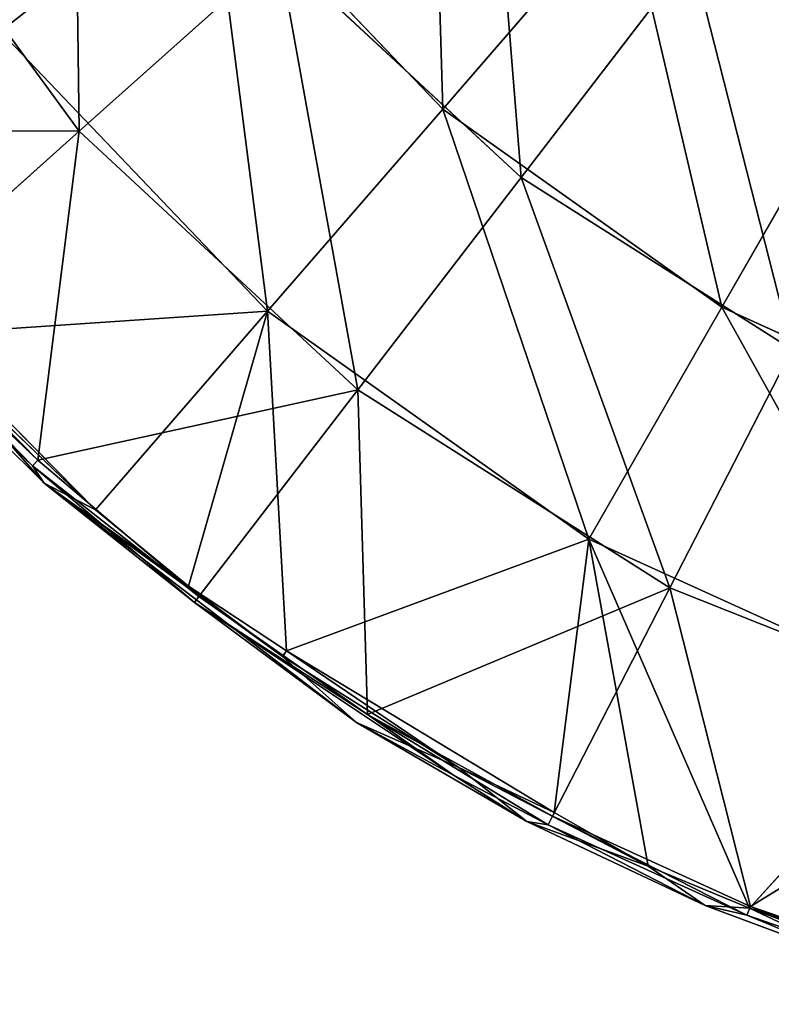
# Model space of a CAD drawing. Extents: x -0.03 to 0.94, y -0.23 to 1.08.
# Tile 2 of 256: x 0.0179 to 0.067, y -0.2241 to -0.1599. Entities that reach past the tile are written whole.
import ezdxf

# ---------------------------------------------------------------- set-up
doc = ezdxf.new("R2010")
doc.units = 0
doc.header["$LTSCALE"] = 0.0254
doc.layers.get('0').update_dxf_attribs({"color": 13, "linetype": 'CONTINUOUS'})

# ---------------------------------------------------------------- blocks, each defined once
blk = doc.blocks.new('SHELL_14')
at = {"color": 0}
for p, q in [((-0.05749, -0.084954, 0.144593), (-0.072942, -0.063817, 0.144593)), ((-0.05749, -0.084954, 0.144593), (-0.072942, -0.063817, 0.144593)), ((-0.048916, -0.067645, 0.153871), (-0.033773, -0.083512, 0.153871)), ((-0.048916, -0.067645, 0.153871), (-0.033773, -0.083512, 0.153871)), ((-0.033773, -0.083512, 0.153871), (-0.021816, -0.069711, 0.162237)), ((-0.033773, -0.083512, 0.153871), (-0.021816, -0.069711, 0.162237)), ((-0.044459, -0.073306, 0.154317), (-0.05749, -0.084954, 0.144593)), ((-0.044459, -0.073306, 0.154317), (-0.05749, -0.084954, 0.144593)), ((-0.044459, -0.073306, 0.154317), (-0.028661, -0.087977, 0.154317)), ((-0.044459, -0.073306, 0.154317), (-0.028661, -0.087977, 0.154317)), ((-0.028661, -0.087977, 0.154317), (-0.01751, -0.073473, 0.162699)), ((-0.028661, -0.087977, 0.154317), (-0.01751, -0.073473, 0.162699)), ((-0.062619, -0.078441, 0.144166), (-0.045196, -0.096696, 0.144166)), ((-0.062619, -0.078441, 0.144166), (-0.045196, -0.096696, 0.144166)), ((-0.006472, -0.080606, 0.162237), (-0.015559, -0.096444, 0.153871)), ((-0.006472, -0.080606, 0.162237), (-0.015559, -0.096444, 0.153871)), ((-0.033773, -0.083512, 0.153871), (-0.045196, -0.096696, 0.144166)), ((-0.033773, -0.083512, 0.153871), (-0.045196, -0.096696, 0.144166)), ((-0.033773, -0.083512, 0.153871), (-0.015559, -0.096444, 0.153871)), ((-0.033773, -0.083512, 0.153871), (-0.015559, -0.096444, 0.153871)), ((-0.05749, -0.084954, 0.144593), (-0.079359, -0.084933, 0.133196)), ((-0.05749, -0.084954, 0.144593), (-0.079359, -0.084933, 0.133196)), ((-0.05749, -0.084954, 0.144593), (-0.070165, -0.096283, 0.133196)), ((-0.05749, -0.084954, 0.144593), (-0.070165, -0.096283, 0.133196)), ((-0.060203, -0.106422, 0.133195), (-0.05749, -0.084954, 0.144593)), ((-0.060203, -0.106422, 0.133195), (-0.05749, -0.084954, 0.144593)), ((-0.039315, -0.101833, 0.144593), (-0.05749, -0.084954, 0.144593)), ((-0.039315, -0.101833, 0.144593), (-0.05749, -0.084954, 0.144593)), ((-0.039315, -0.101833, 0.144593), (-0.028661, -0.087977, 0.154317)), ((-0.039315, -0.101833, 0.144593), (-0.028661, -0.087977, 0.154317)), ((-0.028661, -0.087977, 0.154317), (-0.010965, -0.099198, 0.154317)), ((-0.028661, -0.087977, 0.154317), (-0.010965, -0.099198, 0.154317)), ((-0.070165, -0.096283, 0.133196), (-0.060203, -0.106422, 0.133195)), ((-0.070165, -0.096283, 0.133196), (-0.060203, -0.106422, 0.133195)), ((-0.060532, -0.106777, 0.132236), (-0.070526, -0.096606, 0.132236)), ((-0.060532, -0.106777, 0.132236), (-0.070526, -0.096606, 0.132236)), ((-0.045196, -0.096696, 0.144166), (-0.067714, -0.098212, 0.133017)), ((-0.045196, -0.096696, 0.144166), (-0.067714, -0.098212, 0.133017)), ((-0.045196, -0.096696, 0.144166), (-0.056423, -0.109654, 0.132438)), ((-0.045196, -0.096696, 0.144166), (-0.056423, -0.109654, 0.132438)), ((-0.050372, -0.114627, 0.132438), (-0.045196, -0.096696, 0.144166)), ((-0.050372, -0.114627, 0.132438), (-0.045196, -0.096696, 0.144166)), ((-0.045196, -0.096696, 0.144166), (-0.024241, -0.111575, 0.144166)), ((-0.04397, -0.118865, 0.133017), (-0.045196, -0.096696, 0.144166)), ((-0.04397, -0.118865, 0.133017), (-0.045196, -0.096696, 0.144166)), ((-0.045196, -0.096696, 0.144166), (-0.024241, -0.111575, 0.144166)), ((-0.015559, -0.096444, 0.153871), (-0.024241, -0.111575, 0.144166)), ((-0.015559, -0.096444, 0.153871), (-0.024241, -0.111575, 0.144166)), ((0.004328, -0.10548, 0.153871), (-0.015559, -0.096444, 0.153871)), ((0.004328, -0.10548, 0.153871), (-0.015559, -0.096444, 0.153871)), ((-0.056423, -0.109654, 0.132438), (-0.067714, -0.098212, 0.133017)), ((-0.056423, -0.109654, 0.132438), (-0.067714, -0.098212, 0.133017)), ((-0.068918, -0.098879, 0.11655), (-0.060532, -0.106777, 0.132236)), ((-0.068918, -0.098879, 0.11655), (-0.059787, -0.107924, 0.11655)), ((-0.068918, -0.098879, 0.11655), (-0.060532, -0.106777, 0.132236)), ((-0.068918, -0.098879, 0.11655), (-0.059787, -0.107924, 0.11655)), ((-0.059787, -0.107924, 0.11655), (-0.068037, -0.098513, 0.132329)), ((-0.068037, -0.098513, 0.132329), (-0.056423, -0.109654, 0.132438)), ((-0.059787, -0.107924, 0.11655), (-0.068037, -0.098513, 0.132329)), ((-0.068037, -0.098513, 0.132329), (-0.056423, -0.109654, 0.132438)), ((-0.010965, -0.099198, 0.154317), (-0.018955, -0.114743, 0.144593)), ((-0.010965, -0.099198, 0.154317), (-0.018955, -0.114743, 0.144593)), ((-0.060203, -0.106422, 0.133195), (-0.039315, -0.101833, 0.144593)), ((-0.060203, -0.106422, 0.133195), (-0.039315, -0.101833, 0.144593)), ((-0.049677, -0.115311, 0.133195), (-0.039315, -0.101833, 0.144593)), ((-0.049677, -0.115311, 0.133195), (-0.039315, -0.101833, 0.144593)), ((-0.018955, -0.114743, 0.144593), (-0.039315, -0.101833, 0.144593)), ((-0.039315, -0.101833, 0.144593), (-0.038679, -0.123012, 0.133195)), ((-0.018955, -0.114743, 0.144593), (-0.039315, -0.101833, 0.144593)), ((-0.039315, -0.101833, 0.144593), (-0.038679, -0.123012, 0.133195)), ((-0.060532, -0.106777, 0.132236), (-0.060203, -0.106422, 0.133195)), ((-0.060532, -0.106777, 0.132236), (-0.060203, -0.106422, 0.133195)), ((-0.060203, -0.106422, 0.133195), (-0.049677, -0.115311, 0.133195)), ((-0.060203, -0.106422, 0.133195), (-0.049677, -0.115311, 0.133195)), ((-0.059787, -0.107924, 0.11655), (-0.060532, -0.106777, 0.132236)), ((-0.049972, -0.115694, 0.132235), (-0.060532, -0.106777, 0.132236)), ((-0.059787, -0.107924, 0.11655), (-0.060532, -0.106777, 0.132236)), ((-0.049972, -0.115694, 0.132235), (-0.060532, -0.106777, 0.132236)), ((-0.039394, -0.123533, 0.11655), (-0.059787, -0.107924, 0.11655)), ((-0.059787, -0.107924, 0.11655), (-0.044223, -0.119227, 0.132329)), ((-0.039394, -0.123533, 0.11655), (-0.059787, -0.107924, 0.11655)), ((-0.049972, -0.115694, 0.132235), (-0.059787, -0.107924, 0.11655)), ((-0.059787, -0.107924, 0.11655), (-0.044223, -0.119227, 0.132329)), ((-0.059787, -0.107924, 0.11655), (-0.050372, -0.114627, 0.132438)), ((-0.056423, -0.109654, 0.132438), (-0.059787, -0.107924, 0.11655)), ((-0.049972, -0.115694, 0.132235), (-0.059787, -0.107924, 0.11655)), ((-0.059787, -0.107924, 0.11655), (-0.050372, -0.114627, 0.132438)), ((-0.056423, -0.109654, 0.132438), (-0.059787, -0.107924, 0.11655)), ((-0.050372, -0.114627, 0.132438), (-0.056423, -0.109654, 0.132438)), ((-0.050372, -0.114627, 0.132438), (-0.056423, -0.109654, 0.132438)), ((-0.024241, -0.111575, 0.144166), (-0.04397, -0.118865, 0.133017)), ((-0.024241, -0.111575, 0.144166), (-0.04397, -0.118865, 0.133017)), ((-0.026492, -0.129409, 0.133017), (-0.024241, -0.111575, 0.144166)), ((-0.026492, -0.129409, 0.133017), (-0.024241, -0.111575, 0.144166)), ((-0.024241, -0.111575, 0.144166), (-0.020363, -0.132913, 0.132218)), ((-0.024241, -0.111575, 0.144166), (-0.00136, -0.121972, 0.144166)), ((-0.013749, -0.13565, 0.132438), (-0.024241, -0.111575, 0.144166)), ((-0.024241, -0.111575, 0.144166), (-0.00136, -0.121972, 0.144166)), ((-0.024241, -0.111575, 0.144166), (-0.020363, -0.132913, 0.132218)), ((-0.013749, -0.13565, 0.132438), (-0.024241, -0.111575, 0.144166)), ((-0.050372, -0.114627, 0.132438), (-0.044223, -0.119227, 0.132329)), ((-0.04397, -0.118865, 0.133017), (-0.050372, -0.114627, 0.132438)), ((-0.04397, -0.118865, 0.133017), (-0.050372, -0.114627, 0.132438)), ((-0.050372, -0.114627, 0.132438), (-0.044223, -0.119227, 0.132329)), ((-0.018955, -0.114743, 0.144593), (-0.038679, -0.123012, 0.133195)), ((-0.018955, -0.114743, 0.144593), (-0.038679, -0.123012, 0.133195)), ((-0.026615, -0.129647, 0.133454), (-0.018955, -0.114743, 0.144593)), ((-0.026615, -0.129647, 0.133454), (-0.018955, -0.114743, 0.144593)), ((0.00477, -0.124192, 0.144593), (-0.018955, -0.114743, 0.144593)), ((-0.018955, -0.114743, 0.144593), (-0.013701, -0.135532, 0.133453)), ((0.00477, -0.124192, 0.144593), (-0.018955, -0.114743, 0.144593)), ((-0.018955, -0.114743, 0.144593), (-0.013701, -0.135532, 0.133453)), ((-0.049972, -0.115694, 0.132235), (-0.049677, -0.115311, 0.133195)), ((-0.049972, -0.115694, 0.132235), (-0.049677, -0.115311, 0.133195)), ((-0.038679, -0.123012, 0.133195), (-0.049677, -0.115311, 0.133195)), ((-0.038679, -0.123012, 0.133195), (-0.049677, -0.115311, 0.133195)), ((-0.039394, -0.123533, 0.11655), (-0.049972, -0.115694, 0.132235)), ((-0.033071, -0.126965, 0.132235), (-0.049972, -0.115694, 0.132235)), ((-0.039394, -0.123533, 0.11655), (-0.049972, -0.115694, 0.132235)), ((-0.033071, -0.126965, 0.132235), (-0.049972, -0.115694, 0.132235)), ((-0.038679, -0.123012, 0.133195), (-0.049972, -0.115694, 0.132235)), ((-0.038679, -0.123012, 0.133195), (-0.049972, -0.115694, 0.132235)), ((-0.04397, -0.118865, 0.133017), (-0.044223, -0.119227, 0.132329)), ((-0.04397, -0.118865, 0.133017), (-0.044223, -0.119227, 0.132329)), ((-0.044223, -0.119227, 0.132329), (-0.039394, -0.123533, 0.11655)), ((-0.044223, -0.119227, 0.132329), (-0.039394, -0.123533, 0.11655)), ((-0.044223, -0.119227, 0.132329), (-0.032773, -0.126446, 0.132438)), ((-0.044223, -0.119227, 0.132329), (-0.032773, -0.126446, 0.132438)), ((-0.026492, -0.129409, 0.133017), (-0.04397, -0.118865, 0.133017)), ((-0.04397, -0.118865, 0.133017), (-0.032773, -0.126446, 0.132438)), ((-0.026492, -0.129409, 0.133017), (-0.04397, -0.118865, 0.133017)), ((-0.04397, -0.118865, 0.133017), (-0.032773, -0.126446, 0.132438)), ((-0.013749, -0.13565, 0.132438), (-0.00136, -0.121972, 0.144166)), ((-0.013749, -0.13565, 0.132438), (-0.00136, -0.121972, 0.144166)), ((-0.038679, -0.123012, 0.133195), (-0.026615, -0.129647, 0.133454)), ((-0.033071, -0.126965, 0.132235), (-0.038679, -0.123012, 0.133195)), ((-0.026901, -0.130205, 0.132542), (-0.038679, -0.123012, 0.133195)), ((-0.033071, -0.126965, 0.132235), (-0.038679, -0.123012, 0.133195)), ((-0.026901, -0.130205, 0.132542), (-0.038679, -0.123012, 0.133195)), ((-0.038679, -0.123012, 0.133195), (-0.026615, -0.129647, 0.133454)), ((-0.039394, -0.123533, 0.11655), (-0.033071, -0.126965, 0.132235)), ((-0.032773, -0.126446, 0.132438), (-0.039394, -0.123533, 0.11655)), ((-0.039394, -0.123533, 0.11655), (-0.028279, -0.129986, 0.11655)), ((-0.039394, -0.123533, 0.11655), (-0.033071, -0.126965, 0.132235)), ((-0.039394, -0.123533, 0.11655), (-0.028279, -0.129986, 0.11655)), ((-0.032773, -0.126446, 0.132438), (-0.039394, -0.123533, 0.11655)), ((-0.013701, -0.135532, 0.133453), (0.00477, -0.124192, 0.144593)), ((-0.013701, -0.135532, 0.133453), (0.00477, -0.124192, 0.144593)), ((-0.028279, -0.129986, 0.11655), (-0.032773, -0.126446, 0.132438)), ((-0.032773, -0.126446, 0.132438), (-0.020363, -0.132913, 0.132218)), ((-0.032773, -0.126446, 0.132438), (-0.020363, -0.132913, 0.132218)), ((-0.032773, -0.126446, 0.132438), (-0.026492, -0.129409, 0.133017)), ((-0.032773, -0.126446, 0.132438), (-0.026492, -0.129409, 0.133017)), ((-0.028279, -0.129986, 0.11655), (-0.032773, -0.126446, 0.132438)), ((-0.026901, -0.130205, 0.132542), (-0.033071, -0.126965, 0.132235)), ((-0.033071, -0.126965, 0.132235), (-0.028279, -0.129986, 0.11655)), ((-0.026901, -0.130205, 0.132542), (-0.033071, -0.126965, 0.132235)), ((-0.033071, -0.126965, 0.132235), (-0.028279, -0.129986, 0.11655)), ((-0.026615, -0.129647, 0.133454), (-0.026901, -0.130205, 0.132542)), ((-0.026615, -0.129647, 0.133454), (-0.026901, -0.130205, 0.132542)), ((-0.026615, -0.129647, 0.133454), (-0.013701, -0.135532, 0.133453)), ((-0.026615, -0.129647, 0.133454), (-0.013701, -0.135532, 0.133453)), ((-0.020363, -0.132913, 0.132218), (-0.026492, -0.129409, 0.133017)), ((-0.020363, -0.132913, 0.132218), (-0.026492, -0.129409, 0.133017)), ((-0.028279, -0.129986, 0.11655), (-0.026901, -0.130205, 0.132542)), ((-0.020363, -0.132913, 0.132218), (-0.028279, -0.129986, 0.11655)), ((-0.016657, -0.135472, 0.11655), (-0.028279, -0.129986, 0.11655)), ((-0.020363, -0.132913, 0.132218), (-0.028279, -0.129986, 0.11655)), ((-0.016657, -0.135472, 0.11655), (-0.028279, -0.129986, 0.11655)), ((-0.028279, -0.129986, 0.11655), (-0.026901, -0.130205, 0.132542)), ((-0.016657, -0.135472, 0.11655), (-0.026901, -0.130205, 0.132542)), ((-0.013933, -0.136113, 0.132544), (-0.026901, -0.130205, 0.132542)), ((-0.016657, -0.135472, 0.11655), (-0.026901, -0.130205, 0.132542)), ((-0.013933, -0.136113, 0.132544), (-0.026901, -0.130205, 0.132542)), ((-0.020363, -0.132913, 0.132218), (-0.016657, -0.135472, 0.11655)), ((-0.013749, -0.13565, 0.132438), (-0.020363, -0.132913, 0.132218)), ((-0.020363, -0.132913, 0.132218), (-0.016657, -0.135472, 0.11655)), ((-0.013749, -0.13565, 0.132438), (-0.020363, -0.132913, 0.132218)), ((-0.004611, -0.139953, 0.11655), (-0.016657, -0.135472, 0.11655)), ((-0.016657, -0.135472, 0.11655), (-0.013749, -0.13565, 0.132438)), ((-0.016657, -0.135472, 0.11655), (-0.013933, -0.136113, 0.132544)), ((-0.004611, -0.139953, 0.11655), (-0.016657, -0.135472, 0.11655)), ((-0.016657, -0.135472, 0.11655), (-0.013933, -0.136113, 0.132544)), ((-0.016657, -0.135472, 0.11655), (-0.013749, -0.13565, 0.132438)), ((-0.013933, -0.136113, 0.132544), (-0.013701, -0.135532, 0.133453)), ((-0.013933, -0.136113, 0.132544), (-0.013701, -0.135532, 0.133453)), ((-0.013701, -0.135532, 0.133453), (0.000086, -0.140283, 0.133453)), ((-0.013701, -0.135532, 0.133453), (0.000086, -0.140283, 0.133453)), ((-0.000088, -0.140882, 0.132546), (-0.013933, -0.136113, 0.132544)), ((-0.013933, -0.136113, 0.132544), (-0.004611, -0.139953, 0.11655)), ((-0.013933, -0.136113, 0.132544), (-0.004611, -0.139953, 0.11655)), ((-0.000088, -0.140882, 0.132546), (-0.013933, -0.136113, 0.132544)), ((-0.013749, -0.13565, 0.132438), (-0.00695, -0.13818, 0.132438)), ((0.007325, -0.141919, 0.133017), (-0.013749, -0.13565, 0.132438)), ((-0.013749, -0.13565, 0.132438), (-0.00695, -0.13818, 0.132438)), ((0.007325, -0.141919, 0.133017), (-0.013749, -0.13565, 0.132438))]:
    blk.add_line(p, q, dxfattribs=at)
at = {"color": 8}
mesh = blk.add_polyface(dxfattribs=at)
corners = [(-0.064163, -0.042136, 0.153871), (-0.062619, -0.078441, 0.144166), (-0.08016, -0.049091, 0.144166), (-0.048916, -0.067645, 0.153871)]
mesh.append_faces([[corners[k] for k in face] for face in [(0, 1, 2), (1, 0, 3)]], dxfattribs={"vtx0": -1, "color": 8})
mesh = blk.add_polyface(dxfattribs=at)
corners = [(-0.05749, -0.084954, 0.144593), (-0.057888, -0.054935, 0.154317), (-0.072942, -0.063817, 0.144593), (-0.044459, -0.073306, 0.154317)]
mesh.append_faces([[corners[k] for k in face] for face in [(0, 1, 2), (1, 0, 3)]], dxfattribs={"vtx0": -1, "color": 8})
mesh = blk.add_polyface(dxfattribs=at)
corners = [(-0.009428, -0.055414, 0.169167), (-0.006472, -0.080606, 0.162237), (-0.021816, -0.069711, 0.162237), (0.002942, -0.064197, 0.169167)]
mesh.append_faces([[corners[k] for k in face] for face in [(0, 1, 2), (1, 0, 3)]], dxfattribs={"vtx0": -1, "color": 8})
mesh = blk.add_polyface(dxfattribs=at)
corners = [(-0.034573, -0.056344, 0.162237), (-0.033773, -0.083512, 0.153871), (-0.048916, -0.067645, 0.153871), (-0.021816, -0.069711, 0.162237)]
mesh.append_faces([[corners[k] for k in face] for face in [(0, 1, 2), (1, 0, 3)]], dxfattribs={"vtx0": -1, "color": 8})
mesh = blk.add_polyface(dxfattribs=at)
corners = [(-0.028661, -0.087977, 0.154317), (-0.030818, -0.061114, 0.162699), (-0.044459, -0.073306, 0.154317), (-0.01751, -0.073473, 0.162699)]
mesh.append_faces([[corners[k] for k in face] for face in [(0, 1, 2), (1, 0, 3)]], dxfattribs={"vtx0": -1, "color": 8})
mesh = blk.add_polyface(dxfattribs=at)
corners = [(-0.05749, -0.084954, 0.144593), (-0.072942, -0.063817, 0.144593), (-0.079359, -0.084933, 0.133196)]
mesh.append_faces([[corners[k] for k in face] for face in [(0, 1, 2)]], dxfattribs={"color": 8})
mesh = blk.add_polyface(dxfattribs=at)
corners = [(0.006062, -0.066067, 0.169643), (-0.01751, -0.073473, 0.162699), (-0.002602, -0.082925, 0.162699)]
mesh.append_faces([[corners[k] for k in face] for face in [(0, 1, 2)]], dxfattribs={"color": 8})
mesh = blk.add_polyface(dxfattribs=at)
corners = [(-0.048916, -0.067645, 0.153871), (-0.045196, -0.096696, 0.144166), (-0.062619, -0.078441, 0.144166), (-0.033773, -0.083512, 0.153871)]
mesh.append_faces([[corners[k] for k in face] for face in [(0, 1, 2), (1, 0, 3)]], dxfattribs={"vtx0": -1, "color": 8})
mesh = blk.add_polyface(dxfattribs=at)
corners = [(-0.021816, -0.069711, 0.162237), (-0.015559, -0.096444, 0.153871), (-0.033773, -0.083512, 0.153871), (-0.006472, -0.080606, 0.162237)]
mesh.append_faces([[corners[k] for k in face] for face in [(0, 1, 2), (1, 0, 3)]], dxfattribs={"vtx0": -1, "color": 8})
mesh = blk.add_polyface(dxfattribs=at)
corners = [(-0.039315, -0.101833, 0.144593), (-0.044459, -0.073306, 0.154317), (-0.05749, -0.084954, 0.144593), (-0.028661, -0.087977, 0.154317)]
mesh.append_faces([[corners[k] for k in face] for face in [(0, 1, 2), (1, 0, 3)]], dxfattribs={"vtx0": -1, "color": 8})
mesh = blk.add_polyface(dxfattribs=at)
corners = [(-0.010965, -0.099198, 0.154317), (-0.01751, -0.073473, 0.162699), (-0.028661, -0.087977, 0.154317), (-0.002602, -0.082925, 0.162699)]
mesh.append_faces([[corners[k] for k in face] for face in [(0, 1, 2), (1, 0, 3)]], dxfattribs={"vtx0": -1, "color": 8})
mesh = blk.add_polyface(dxfattribs=at)
corners = [(-0.045196, -0.096696, 0.144166), (-0.067714, -0.098212, 0.133017), (-0.062619, -0.078441, 0.144166)]
mesh.append_faces([[corners[k] for k in face] for face in [(0, 1, 2)]], dxfattribs={"color": 8})
mesh = blk.add_polyface(dxfattribs=at)
corners = [(-0.006472, -0.080606, 0.162237), (0.004328, -0.10548, 0.153871), (-0.015559, -0.096444, 0.153871), (0.010281, -0.088218, 0.162237)]
mesh.append_faces([[corners[k] for k in face] for face in [(0, 1, 2), (1, 0, 3)]], dxfattribs={"vtx0": -1, "color": 8})
mesh = blk.add_polyface(dxfattribs=at)
corners = [(-0.033773, -0.083512, 0.153871), (-0.024241, -0.111575, 0.144166), (-0.045196, -0.096696, 0.144166), (-0.015559, -0.096444, 0.153871)]
mesh.append_faces([[corners[k] for k in face] for face in [(0, 1, 2), (1, 0, 3)]], dxfattribs={"vtx0": -1, "color": 8})
mesh = blk.add_polyface(dxfattribs=at)
corners = [(-0.05749, -0.084954, 0.144593), (-0.079359, -0.084933, 0.133196), (-0.070165, -0.096283, 0.133196)]
mesh.append_faces([[corners[k] for k in face] for face in [(0, 1, 2)]], dxfattribs={"color": 8})
mesh = blk.add_polyface(dxfattribs=at)
corners = [(-0.05749, -0.084954, 0.144593), (-0.070165, -0.096283, 0.133196), (-0.060203, -0.106422, 0.133195)]
mesh.append_faces([[corners[k] for k in face] for face in [(0, 1, 2)]], dxfattribs={"color": 8})
mesh = blk.add_polyface(dxfattribs=at)
corners = [(-0.039315, -0.101833, 0.144593), (-0.05749, -0.084954, 0.144593), (-0.060203, -0.106422, 0.133195)]
mesh.append_faces([[corners[k] for k in face] for face in [(0, 1, 2)]], dxfattribs={"color": 8})
mesh = blk.add_polyface(dxfattribs=at)
corners = [(-0.018955, -0.114743, 0.144593), (-0.028661, -0.087977, 0.154317), (-0.039315, -0.101833, 0.144593), (-0.010965, -0.099198, 0.154317)]
mesh.append_faces([[corners[k] for k in face] for face in [(0, 1, 2), (1, 0, 3)]], dxfattribs={"vtx0": -1, "color": 8})
mesh = blk.add_polyface(dxfattribs=at)
corners = [(-0.060203, -0.106422, 0.133195), (-0.070526, -0.096606, 0.132236), (-0.060532, -0.106777, 0.132236), (-0.070165, -0.096283, 0.133196)]
mesh.append_faces([[corners[k] for k in face] for face in [(0, 1, 2), (1, 0, 3)]], dxfattribs={"vtx0": -1, "color": 8})
mesh = blk.add_polyface(dxfattribs=at)
corners = [(-0.070526, -0.096606, 0.132236), (-0.068918, -0.098879, 0.11655), (-0.060532, -0.106777, 0.132236)]
mesh.append_faces([[corners[k] for k in face] for face in [(0, 1, 2)]], dxfattribs={"color": 8})
mesh = blk.add_polyface(dxfattribs=at)
corners = [(-0.045196, -0.096696, 0.144166), (-0.056423, -0.109654, 0.132438), (-0.067714, -0.098212, 0.133017)]
mesh.append_faces([[corners[k] for k in face] for face in [(0, 1, 2)]], dxfattribs={"color": 8})
mesh = blk.add_polyface(dxfattribs=at)
corners = [(-0.045196, -0.096696, 0.144166), (-0.050372, -0.114627, 0.132438), (-0.056423, -0.109654, 0.132438)]
mesh.append_faces([[corners[k] for k in face] for face in [(0, 1, 2)]], dxfattribs={"color": 8})
mesh = blk.add_polyface(dxfattribs=at)
corners = [(-0.04397, -0.118865, 0.133017), (-0.050372, -0.114627, 0.132438), (-0.045196, -0.096696, 0.144166)]
mesh.append_faces([[corners[k] for k in face] for face in [(0, 1, 2)]], dxfattribs={"color": 8})
mesh = blk.add_polyface(dxfattribs=at)
corners = [(-0.024241, -0.111575, 0.144166), (-0.04397, -0.118865, 0.133017), (-0.045196, -0.096696, 0.144166)]
mesh.append_faces([[corners[k] for k in face] for face in [(0, 1, 2)]], dxfattribs={"color": 8})
mesh = blk.add_polyface(dxfattribs=at)
corners = [(-0.015559, -0.096444, 0.153871), (-0.00136, -0.121972, 0.144166), (-0.024241, -0.111575, 0.144166), (0.004328, -0.10548, 0.153871)]
mesh.append_faces([[corners[k] for k in face] for face in [(0, 1, 2), (1, 0, 3)]], dxfattribs={"vtx0": -1, "color": 8})
mesh = blk.add_polyface(dxfattribs=at)
corners = [(-0.067714, -0.098212, 0.133017), (-0.056423, -0.109654, 0.132438), (-0.068037, -0.098513, 0.132329)]
mesh.append_faces([[corners[k] for k in face] for face in [(0, 1, 2)]], dxfattribs={"color": 8})
mesh = blk.add_polyface(dxfattribs=at)
corners = [(-0.068037, -0.098513, 0.132329), (-0.059787, -0.107924, 0.11655), (-0.068918, -0.098879, 0.11655)]
mesh.append_faces([[corners[k] for k in face] for face in [(0, 1, 2)]], dxfattribs={"color": 8})
mesh = blk.add_polyface(dxfattribs=at)
corners = [(-0.060532, -0.106777, 0.132236), (-0.068918, -0.098879, 0.11655), (-0.059787, -0.107924, 0.11655)]
mesh.append_faces([[corners[k] for k in face] for face in [(0, 1, 2)]], dxfattribs={"color": 8})
mesh = blk.add_polyface(dxfattribs=at)
corners = [(-0.056423, -0.109654, 0.132438), (-0.059787, -0.107924, 0.11655), (-0.068037, -0.098513, 0.132329)]
mesh.append_faces([[corners[k] for k in face] for face in [(0, 1, 2)]], dxfattribs={"color": 8})
mesh = blk.add_polyface(dxfattribs=at)
corners = [(0.00477, -0.124192, 0.144593), (-0.010965, -0.099198, 0.154317), (-0.018955, -0.114743, 0.144593), (0.009656, -0.107411, 0.154317)]
mesh.append_faces([[corners[k] for k in face] for face in [(0, 1, 2), (1, 0, 3)]], dxfattribs={"vtx0": -1, "color": 8})
mesh = blk.add_polyface(dxfattribs=at)
corners = [(-0.039315, -0.101833, 0.144593), (-0.060203, -0.106422, 0.133195), (-0.049677, -0.115311, 0.133195)]
mesh.append_faces([[corners[k] for k in face] for face in [(0, 1, 2)]], dxfattribs={"color": 8})
mesh = blk.add_polyface(dxfattribs=at)
corners = [(-0.038679, -0.123012, 0.133195), (-0.039315, -0.101833, 0.144593), (-0.049677, -0.115311, 0.133195)]
mesh.append_faces([[corners[k] for k in face] for face in [(0, 1, 2)]], dxfattribs={"color": 8})
mesh = blk.add_polyface(dxfattribs=at)
corners = [(-0.018955, -0.114743, 0.144593), (-0.039315, -0.101833, 0.144593), (-0.038679, -0.123012, 0.133195)]
mesh.append_faces([[corners[k] for k in face] for face in [(0, 1, 2)]], dxfattribs={"color": 8})
mesh = blk.add_polyface(dxfattribs=at)
corners = [(-0.049677, -0.115311, 0.133195), (-0.060532, -0.106777, 0.132236), (-0.049972, -0.115694, 0.132235), (-0.060203, -0.106422, 0.133195)]
mesh.append_faces([[corners[k] for k in face] for face in [(0, 1, 2), (1, 0, 3)]], dxfattribs={"vtx0": -1, "color": 8})
mesh = blk.add_polyface(dxfattribs=at)
corners = [(-0.060532, -0.106777, 0.132236), (-0.059787, -0.107924, 0.11655), (-0.049972, -0.115694, 0.132235)]
mesh.append_faces([[corners[k] for k in face] for face in [(0, 1, 2)]], dxfattribs={"color": 8})
mesh = blk.add_polyface(dxfattribs=at)
corners = [(-0.044223, -0.119227, 0.132329), (-0.039394, -0.123533, 0.11655), (-0.059787, -0.107924, 0.11655)]
mesh.append_faces([[corners[k] for k in face] for face in [(0, 1, 2)]], dxfattribs={"color": 8})
mesh = blk.add_polyface(dxfattribs=at)
corners = [(-0.049972, -0.115694, 0.132235), (-0.059787, -0.107924, 0.11655), (-0.039394, -0.123533, 0.11655)]
mesh.append_faces([[corners[k] for k in face] for face in [(0, 1, 2)]], dxfattribs={"color": 8})
mesh = blk.add_polyface(dxfattribs=at)
corners = [(-0.050372, -0.114627, 0.132438), (-0.044223, -0.119227, 0.132329), (-0.059787, -0.107924, 0.11655)]
mesh.append_faces([[corners[k] for k in face] for face in [(0, 1, 2)]], dxfattribs={"color": 8})
mesh = blk.add_polyface(dxfattribs=at)
corners = [(-0.050372, -0.114627, 0.132438), (-0.059787, -0.107924, 0.11655), (-0.056423, -0.109654, 0.132438)]
mesh.append_faces([[corners[k] for k in face] for face in [(0, 1, 2)]], dxfattribs={"color": 8})
mesh = blk.add_polyface(dxfattribs=at)
corners = [(-0.024241, -0.111575, 0.144166), (-0.026492, -0.129409, 0.133017), (-0.04397, -0.118865, 0.133017)]
mesh.append_faces([[corners[k] for k in face] for face in [(0, 1, 2)]], dxfattribs={"color": 8})
mesh = blk.add_polyface(dxfattribs=at)
corners = [(-0.020363, -0.132913, 0.132218), (-0.026492, -0.129409, 0.133017), (-0.024241, -0.111575, 0.144166)]
mesh.append_faces([[corners[k] for k in face] for face in [(0, 1, 2)]], dxfattribs={"color": 8})
mesh = blk.add_polyface(dxfattribs=at)
corners = [(-0.00136, -0.121972, 0.144166), (-0.013749, -0.13565, 0.132438), (-0.024241, -0.111575, 0.144166)]
mesh.append_faces([[corners[k] for k in face] for face in [(0, 1, 2)]], dxfattribs={"color": 8})
mesh = blk.add_polyface(dxfattribs=at)
corners = [(-0.013749, -0.13565, 0.132438), (-0.020363, -0.132913, 0.132218), (-0.024241, -0.111575, 0.144166)]
mesh.append_faces([[corners[k] for k in face] for face in [(0, 1, 2)]], dxfattribs={"color": 8})
mesh = blk.add_polyface(dxfattribs=at)
corners = [(-0.04397, -0.118865, 0.133017), (-0.044223, -0.119227, 0.132329), (-0.050372, -0.114627, 0.132438)]
mesh.append_faces([[corners[k] for k in face] for face in [(0, 1, 2)]], dxfattribs={"color": 8})
mesh = blk.add_polyface(dxfattribs=at)
corners = [(-0.018955, -0.114743, 0.144593), (-0.038679, -0.123012, 0.133195), (-0.026615, -0.129647, 0.133454)]
mesh.append_faces([[corners[k] for k in face] for face in [(0, 1, 2)]], dxfattribs={"color": 8})
mesh = blk.add_polyface(dxfattribs=at)
corners = [(-0.013701, -0.135532, 0.133453), (-0.018955, -0.114743, 0.144593), (-0.026615, -0.129647, 0.133454)]
mesh.append_faces([[corners[k] for k in face] for face in [(0, 1, 2)]], dxfattribs={"color": 8})
mesh = blk.add_polyface(dxfattribs=at)
corners = [(0.00477, -0.124192, 0.144593), (-0.018955, -0.114743, 0.144593), (-0.013701, -0.135532, 0.133453)]
mesh.append_faces([[corners[k] for k in face] for face in [(0, 1, 2)]], dxfattribs={"color": 8})
mesh = blk.add_polyface(dxfattribs=at)
corners = [(-0.049677, -0.115311, 0.133195), (-0.049972, -0.115694, 0.132235), (-0.038679, -0.123012, 0.133195)]
mesh.append_faces([[corners[k] for k in face] for face in [(0, 1, 2)]], dxfattribs={"color": 8})
mesh = blk.add_polyface(dxfattribs=at)
corners = [(-0.049972, -0.115694, 0.132235), (-0.039394, -0.123533, 0.11655), (-0.033071, -0.126965, 0.132235)]
mesh.append_faces([[corners[k] for k in face] for face in [(0, 1, 2)]], dxfattribs={"color": 8})
mesh = blk.add_polyface(dxfattribs=at)
corners = [(-0.038679, -0.123012, 0.133195), (-0.049972, -0.115694, 0.132235), (-0.033071, -0.126965, 0.132235)]
mesh.append_faces([[corners[k] for k in face] for face in [(0, 1, 2)]], dxfattribs={"color": 8})
mesh = blk.add_polyface(dxfattribs=at)
corners = [(-0.04397, -0.118865, 0.133017), (-0.032773, -0.126446, 0.132438), (-0.044223, -0.119227, 0.132329)]
mesh.append_faces([[corners[k] for k in face] for face in [(0, 1, 2)]], dxfattribs={"color": 8})
mesh = blk.add_polyface(dxfattribs=at)
corners = [(-0.032773, -0.126446, 0.132438), (-0.039394, -0.123533, 0.11655), (-0.044223, -0.119227, 0.132329)]
mesh.append_faces([[corners[k] for k in face] for face in [(0, 1, 2)]], dxfattribs={"color": 8})
mesh = blk.add_polyface(dxfattribs=at)
corners = [(-0.026492, -0.129409, 0.133017), (-0.032773, -0.126446, 0.132438), (-0.04397, -0.118865, 0.133017)]
mesh.append_faces([[corners[k] for k in face] for face in [(0, 1, 2)]], dxfattribs={"color": 8})
mesh = blk.add_polyface(dxfattribs=at)
corners = [(0.007325, -0.141919, 0.133017), (-0.013749, -0.13565, 0.132438), (-0.00136, -0.121972, 0.144166)]
mesh.append_faces([[corners[k] for k in face] for face in [(0, 1, 2)]], dxfattribs={"color": 8})
mesh = blk.add_polyface(dxfattribs=at)
corners = [(-0.038679, -0.123012, 0.133195), (-0.033071, -0.126965, 0.132235), (-0.026901, -0.130205, 0.132542)]
mesh.append_faces([[corners[k] for k in face] for face in [(0, 1, 2)]], dxfattribs={"color": 8})
mesh = blk.add_polyface(dxfattribs=at)
corners = [(-0.026615, -0.129647, 0.133454), (-0.038679, -0.123012, 0.133195), (-0.026901, -0.130205, 0.132542)]
mesh.append_faces([[corners[k] for k in face] for face in [(0, 1, 2)]], dxfattribs={"color": 8})
mesh = blk.add_polyface(dxfattribs=at)
corners = [(-0.033071, -0.126965, 0.132235), (-0.039394, -0.123533, 0.11655), (-0.028279, -0.129986, 0.11655)]
mesh.append_faces([[corners[k] for k in face] for face in [(0, 1, 2)]], dxfattribs={"color": 8})
mesh = blk.add_polyface(dxfattribs=at)
corners = [(-0.032773, -0.126446, 0.132438), (-0.028279, -0.129986, 0.11655), (-0.039394, -0.123533, 0.11655)]
mesh.append_faces([[corners[k] for k in face] for face in [(0, 1, 2)]], dxfattribs={"color": 8})
mesh = blk.add_polyface(dxfattribs=at)
corners = [(0.00477, -0.124192, 0.144593), (-0.013701, -0.135532, 0.133453), (0.000086, -0.140283, 0.133453)]
mesh.append_faces([[corners[k] for k in face] for face in [(0, 1, 2)]], dxfattribs={"color": 8})
mesh = blk.add_polyface(dxfattribs=at)
corners = [(-0.032773, -0.126446, 0.132438), (-0.020363, -0.132913, 0.132218), (-0.028279, -0.129986, 0.11655)]
mesh.append_faces([[corners[k] for k in face] for face in [(0, 1, 2)]], dxfattribs={"color": 8})
mesh = blk.add_polyface(dxfattribs=at)
corners = [(-0.026492, -0.129409, 0.133017), (-0.020363, -0.132913, 0.132218), (-0.032773, -0.126446, 0.132438)]
mesh.append_faces([[corners[k] for k in face] for face in [(0, 1, 2)]], dxfattribs={"color": 8})
mesh = blk.add_polyface(dxfattribs=at)
corners = [(-0.026901, -0.130205, 0.132542), (-0.033071, -0.126965, 0.132235), (-0.028279, -0.129986, 0.11655)]
mesh.append_faces([[corners[k] for k in face] for face in [(0, 1, 2)]], dxfattribs={"color": 8})
mesh = blk.add_polyface(dxfattribs=at)
corners = [(-0.013933, -0.136113, 0.132544), (-0.026615, -0.129647, 0.133454), (-0.026901, -0.130205, 0.132542), (-0.013701, -0.135532, 0.133453)]
mesh.append_faces([[corners[k] for k in face] for face in [(0, 1, 2), (1, 0, 3)]], dxfattribs={"vtx0": -1, "color": 8})
mesh = blk.add_polyface(dxfattribs=at)
corners = [(-0.020363, -0.132913, 0.132218), (-0.016657, -0.135472, 0.11655), (-0.028279, -0.129986, 0.11655)]
mesh.append_faces([[corners[k] for k in face] for face in [(0, 1, 2)]], dxfattribs={"color": 8})
mesh = blk.add_polyface(dxfattribs=at)
corners = [(-0.026901, -0.130205, 0.132542), (-0.028279, -0.129986, 0.11655), (-0.016657, -0.135472, 0.11655)]
mesh.append_faces([[corners[k] for k in face] for face in [(0, 1, 2)]], dxfattribs={"color": 8})
mesh = blk.add_polyface(dxfattribs=at)
corners = [(-0.013933, -0.136113, 0.132544), (-0.026901, -0.130205, 0.132542), (-0.016657, -0.135472, 0.11655)]
mesh.append_faces([[corners[k] for k in face] for face in [(0, 1, 2)]], dxfattribs={"color": 8})
mesh = blk.add_polyface(dxfattribs=at)
corners = [(-0.013749, -0.13565, 0.132438), (-0.016657, -0.135472, 0.11655), (-0.020363, -0.132913, 0.132218)]
mesh.append_faces([[corners[k] for k in face] for face in [(0, 1, 2)]], dxfattribs={"color": 8})
mesh = blk.add_polyface(dxfattribs=at)
corners = [(-0.013749, -0.13565, 0.132438), (-0.004611, -0.139953, 0.11655), (-0.016657, -0.135472, 0.11655), (-0.00695, -0.13818, 0.132438)]
mesh.append_faces([[corners[k] for k in face] for face in [(0, 1, 2), (1, 0, 3)]], dxfattribs={"vtx0": -1, "color": 8})
mesh = blk.add_polyface(dxfattribs=at)
corners = [(-0.013933, -0.136113, 0.132544), (-0.016657, -0.135472, 0.11655), (-0.004611, -0.139953, 0.11655)]
mesh.append_faces([[corners[k] for k in face] for face in [(0, 1, 2)]], dxfattribs={"color": 8})
mesh = blk.add_polyface(dxfattribs=at)
corners = [(-0.000088, -0.140882, 0.132546), (-0.013701, -0.135532, 0.133453), (-0.013933, -0.136113, 0.132544), (0.000086, -0.140283, 0.133453)]
mesh.append_faces([[corners[k] for k in face] for face in [(0, 1, 2), (1, 0, 3)]], dxfattribs={"vtx0": -1, "color": 8})
mesh = blk.add_polyface(dxfattribs=at)
corners = [(-0.000088, -0.140882, 0.132546), (-0.013933, -0.136113, 0.132544), (-0.004611, -0.139953, 0.11655)]
mesh.append_faces([[corners[k] for k in face] for face in [(0, 1, 2)]], dxfattribs={"color": 8})
mesh = blk.add_polyface(dxfattribs=at)
corners = [(0.007325, -0.141919, 0.133017), (-0.00695, -0.13818, 0.132438), (-0.013749, -0.13565, 0.132438)]
mesh.append_faces([[corners[k] for k in face] for face in [(0, 1, 2)]], dxfattribs={"color": 8})
blk = doc.blocks.new('SKP8CDB')
at = {"color": 0}
blk.add_blockref('SHELL_14', (0, 0), dxfattribs=at)

msp = doc.modelspace()

# ---------------------------------------------------------------- block references
at = {"color": 0}
msp.add_blockref('SKP8CDB', (0.079288, -0.08218), dxfattribs=at)

doc.saveas('drawing.dxf')
